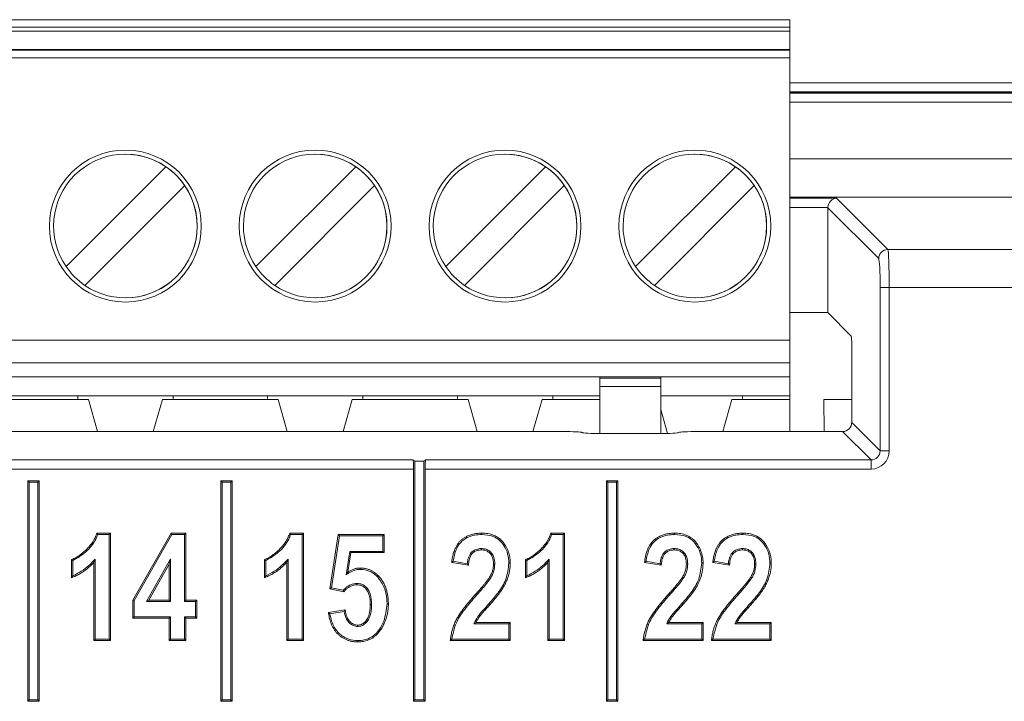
# Model space of a CAD drawing. Header units: millimetres. Extents: x 0 to 2100, y 0 to 1485.
# Tile 39 of 65: x 555 to 581, y 1299 to 1317. Entities that reach past the tile are written whole.
import ezdxf

# ---------------------------------------------------------------- set-up
doc = ezdxf.new("R2010")
doc.units = ezdxf.units.MM
doc.header["$LTSCALE"] = 5

msp = doc.modelspace()

# ---------------------------------------------------------------- linework, layer by layer
at = {"color": 7, "linetype": 'Continuous', "lineweight": 15}
for p, q in [((525.592, 1317.082), (575.592, 1317.082)), ((575.592, 1317.082), (575.592, 1316.882)), ((575.592, 1317.082), (575.592, 1317.082)), ((575.592, 1314.951), (575.592, 1317.082)), ((525.592, 1316.882), (575.592, 1316.882)), ((575.592, 1316.782), (525.592, 1316.782)), ((575.592, 1316.782), (575.592, 1316.882)), ((575.592, 1316.782), (575.592, 1315.962)), ((525.592, 1316.302), (575.592, 1316.302)), ((575.592, 1316.278), (525.592, 1316.278)), ((575.592, 1316.278), (575.592, 1316.302)), ((575.592, 1316.302), (575.592, 1315.962)), ((575.592, 1316.278), (575.592, 1316.078)), ((575.592, 1316.078), (525.592, 1316.078)), ((575.592, 1308.652), (575.592, 1316.078)), ((575.592, 1315.382), (575.592, 1315.101)), ((575.592, 1315.382), (575.592, 1315.382)), ((575.592, 1315.101), (575.592, 1315.382)), ((594.467, 1315.183), (575.592, 1315.183)), ((575.592, 1311.663), (575.592, 1315.101)), ((575.592, 1314.951), (575.592, 1315.101)), ((558.092, 1313.544), (558.092, 1313.544)), ((563.092, 1313.544), (563.092, 1313.544)), ((568.092, 1313.544), (568.092, 1313.544)), ((573.092, 1313.544), (573.092, 1313.544)), ((556.53, 1310.585), (559.159, 1313.214)), ((556.53, 1310.585), (559.159, 1313.214)), ((559.159, 1313.214), (559.159, 1313.214)), ((561.53, 1310.585), (564.159, 1313.214)), ((561.53, 1310.585), (564.159, 1313.214)), ((564.159, 1313.214), (564.159, 1313.214)), ((566.53, 1310.585), (569.159, 1313.214)), ((566.53, 1310.585), (569.159, 1313.214)), ((569.159, 1313.214), (569.159, 1313.214)), ((571.53, 1310.585), (574.159, 1313.214)), ((571.53, 1310.585), (574.159, 1313.214)), ((574.159, 1313.214), (574.159, 1313.214)), ((559.654, 1312.719), (557.025, 1310.091)), ((559.654, 1312.719), (559.654, 1312.719)), ((564.654, 1312.719), (562.025, 1310.091)), ((564.654, 1312.719), (564.654, 1312.719)), ((569.654, 1312.719), (567.025, 1310.091)), ((569.654, 1312.719), (569.654, 1312.719)), ((574.654, 1312.719), (572.025, 1310.091)), ((574.654, 1312.719), (574.654, 1312.719)), ((576.823, 1312.384), (578.174, 1311.033)), ((576.595, 1309.372), (576.595, 1312.132)), ((577.934, 1310.793), (576.595, 1312.132)), ((575.592, 1311.663), (575.592, 1311.837)), ((575.592, 1308.052), (575.592, 1311.837)), ((575.592, 1311.382), (575.592, 1311.663)), ((575.592, 1311.663), (575.592, 1311.382)), ((575.592, 1311.382), (575.592, 1311.382)), ((578.174, 1311.033), (611.986, 1311.033)), ((556.53, 1310.585), (556.53, 1310.585)), ((561.53, 1310.585), (561.53, 1310.585)), ((566.53, 1310.585), (566.53, 1310.585)), ((571.53, 1310.585), (571.53, 1310.585)), ((577.972, 1305.735), (577.972, 1310.034)), ((578.212, 1310.034), (577.972, 1310.034)), ((578.212, 1310.034), (578.212, 1305.735)), ((611.949, 1310.034), (578.212, 1310.034)), ((558.092, 1309.761), (558.092, 1309.761)), ((563.092, 1309.761), (563.092, 1309.761)), ((568.092, 1309.761), (568.092, 1309.761)), ((573.092, 1309.761), (573.092, 1309.761)), ((576.595, 1309.372), (575.592, 1309.372)), ((576.595, 1309.372), (577.212, 1308.755)), ((525.592, 1308.652), (575.592, 1308.652)), ((577.224, 1306.483), (577.224, 1308.515)), ((575.592, 1308.052), (525.592, 1308.052)), ((575.592, 1307.682), (575.592, 1308.052)), ((575.592, 1308.052), (575.592, 1308.052)), ((575.592, 1308.052), (575.592, 1308.052)), ((575.592, 1308.052), (575.592, 1307.182)), ((530.592, 1307.682), (570.592, 1307.682)), ((570.592, 1307.682), (572.192, 1307.682)), ((570.592, 1307.682), (570.592, 1307.65)), ((570.592, 1307.65), (572.192, 1307.65)), ((575.592, 1307.682), (572.192, 1307.682)), ((572.192, 1307.682), (572.192, 1307.65)), ((572.192, 1307.425), (572.192, 1307.65)), ((575.592, 1307.682), (575.592, 1307.182)), ((575.592, 1307.682), (575.592, 1307.682)), ((572.192, 1307.425), (570.592, 1307.425)), ((570.592, 1307.425), (570.592, 1306.191)), ((572.192, 1307.425), (572.192, 1306.191)), ((572.192, 1306.191), (572.192, 1307.369)), ((554.347, 1307.182), (556.837, 1307.182)), ((559.347, 1307.182), (556.837, 1307.182)), ((556.837, 1307.182), (556.837, 1307.082)), ((559.347, 1307.182), (561.837, 1307.182)), ((559.347, 1307.082), (559.347, 1307.182)), ((564.347, 1307.182), (561.837, 1307.182)), ((561.837, 1307.182), (561.837, 1307.082)), ((564.347, 1307.182), (566.837, 1307.182)), ((564.347, 1307.082), (564.347, 1307.182)), ((569.347, 1307.182), (566.837, 1307.182)), ((566.837, 1307.182), (566.837, 1307.082)), ((569.347, 1307.182), (570.592, 1307.182)), ((569.347, 1307.182), (569.347, 1307.082)), ((574.347, 1307.182), (572.192, 1307.182)), ((575.592, 1307.182), (574.347, 1307.182)), ((574.347, 1307.082), (574.347, 1307.182)), ((575.592, 1307.082), (575.592, 1307.182)), ((575.592, 1307.182), (575.592, 1307.182)), ((575.592, 1307.082), (575.592, 1307.182)), ((554.067, 1307.082), (557.117, 1307.082)), ((557.117, 1307.082), (557.356, 1306.243)), ((557.117, 1307.082), (557.117, 1307.082)), ((557.117, 1307.082), (557.356, 1306.243)), ((558.828, 1306.243), (559.067, 1307.082)), ((559.067, 1307.082), (562.117, 1307.082)), ((562.117, 1307.082), (562.356, 1306.243)), ((562.117, 1307.082), (562.117, 1307.082)), ((562.117, 1307.082), (562.356, 1306.243)), ((563.828, 1306.243), (564.067, 1307.082)), ((564.067, 1307.082), (567.117, 1307.082)), ((567.117, 1307.082), (567.356, 1306.243)), ((567.117, 1307.082), (567.117, 1307.082)), ((567.117, 1307.082), (567.356, 1306.243)), ((568.828, 1306.243), (569.067, 1307.082)), ((569.067, 1307.082), (570.592, 1307.082)), ((574.067, 1307.082), (573.828, 1306.243)), ((575.592, 1307.082), (574.067, 1307.082)), ((575.592, 1306.243), (575.592, 1307.082)), ((575.592, 1307.082), (575.592, 1307.082)), ((575.592, 1307.082), (575.592, 1306.243)), ((576.492, 1307.082), (576.495, 1306.243)), ((577.224, 1307.082), (576.492, 1307.082)), ((572.192, 1306.819), (572.37, 1306.193)), ((572.192, 1306.819), (572.37, 1306.193)), ((577.224, 1306.483), (577.972, 1305.735)), ((531.572, 1306.243), (569.618, 1306.243)), ((570.118, 1306.218), (570.12, 1306.216)), ((570.62, 1306.191), (572.171, 1306.191)), ((572.67, 1306.216), (572.673, 1306.218)), ((573.172, 1306.243), (576.984, 1306.243)), ((577.732, 1305.495), (576.984, 1306.243)), ((577.972, 1305.735), (578.212, 1305.735)), ((535.525, 1305.495), (565.665, 1305.495)), ((565.665, 1305.495), (565.72, 1305.462)), ((565.72, 1305.462), (565.72, 1299.178)), ((565.72, 1305.462), (565.95, 1305.462)), ((566.005, 1305.495), (565.95, 1305.462)), ((565.95, 1299.178), (565.95, 1305.462)), ((566.005, 1305.495), (577.732, 1305.495)), ((577.732, 1305.495), (577.732, 1305.255)), ((565.685, 1305.255), (535.505, 1305.255)), ((565.685, 1305.255), (565.685, 1299.143)), ((565.985, 1299.143), (565.985, 1305.255)), ((577.732, 1305.255), (565.985, 1305.255)), ((555.56, 1304.908), (555.525, 1304.943)), ((555.525, 1304.943), (555.525, 1299.143)), ((555.825, 1304.943), (555.525, 1304.943)), ((555.56, 1304.908), (555.56, 1299.178)), ((555.79, 1304.908), (555.56, 1304.908)), ((555.79, 1304.908), (555.825, 1304.943)), ((555.79, 1299.178), (555.79, 1304.908)), ((555.825, 1299.143), (555.825, 1304.943)), ((560.64, 1304.908), (560.605, 1304.943)), ((560.605, 1304.943), (560.605, 1299.143)), ((560.905, 1304.943), (560.605, 1304.943)), ((560.64, 1304.908), (560.64, 1299.178)), ((560.87, 1304.908), (560.64, 1304.908)), ((560.87, 1304.908), (560.905, 1304.943)), ((560.87, 1299.178), (560.87, 1304.908)), ((560.905, 1299.143), (560.905, 1304.943)), ((570.8, 1304.908), (570.765, 1304.943)), ((570.765, 1304.943), (570.765, 1299.143)), ((571.065, 1304.943), (570.765, 1304.943)), ((570.8, 1304.908), (570.8, 1299.178)), ((571.03, 1304.908), (570.8, 1304.908)), ((571.03, 1304.908), (571.065, 1304.943)), ((571.03, 1299.178), (571.03, 1304.908)), ((571.065, 1299.143), (571.065, 1304.943)), ((557.34, 1303.568), (557.702, 1303.568)), ((557.365, 1303.533), (557.667, 1303.533)), ((557.667, 1303.533), (557.702, 1303.568)), ((557.667, 1303.533), (557.667, 1300.778)), ((557.702, 1303.568), (557.702, 1300.743)), ((558.289, 1301.805), (559.3, 1303.568)), ((558.324, 1301.796), (559.32, 1303.533)), ((559.32, 1303.533), (559.3, 1303.568)), ((559.3, 1303.568), (559.683, 1303.568)), ((559.32, 1303.533), (559.648, 1303.533)), ((559.648, 1303.533), (559.683, 1303.568)), ((559.648, 1303.533), (559.648, 1301.772)), ((559.683, 1303.568), (559.683, 1301.807)), ((562.42, 1303.568), (562.782, 1303.568)), ((562.445, 1303.533), (562.747, 1303.533)), ((562.747, 1303.533), (562.782, 1303.568)), ((562.747, 1303.533), (562.747, 1300.778)), ((562.782, 1303.568), (562.782, 1300.743)), ((563.479, 1302.101), (563.699, 1303.532)), ((563.518, 1302.128), (563.729, 1303.497)), ((563.729, 1303.497), (563.699, 1303.532)), ((563.699, 1303.532), (564.91, 1303.532)), ((563.729, 1303.497), (564.875, 1303.497)), ((564.875, 1303.497), (564.91, 1303.532)), ((564.875, 1303.497), (564.875, 1303.09)), ((564.91, 1303.532), (564.91, 1303.055)), ((569.298, 1303.568), (569.659, 1303.568)), ((569.323, 1303.533), (569.624, 1303.533)), ((569.624, 1303.533), (569.659, 1303.568)), ((569.624, 1303.533), (569.624, 1300.778)), ((569.659, 1303.568), (569.659, 1300.743)), ((564.003, 1303.09), (563.908, 1302.475)), ((564.033, 1303.055), (563.954, 1302.544)), ((564.875, 1303.09), (564.003, 1303.09)), ((564.003, 1303.09), (564.033, 1303.055)), ((564.91, 1303.055), (564.033, 1303.055)), ((564.875, 1303.09), (564.91, 1303.055)), ((567.467, 1303.163), (567.467, 1303.128)), ((572.547, 1303.163), (572.547, 1303.128)), ((574.345, 1303.163), (574.345, 1303.128)), ((556.674, 1302.394), (556.674, 1302.871)), ((556.709, 1302.447), (556.709, 1302.848)), ((557.296, 1302.885), (557.261, 1302.798)), ((557.261, 1300.743), (557.261, 1302.798)), ((557.296, 1300.778), (557.296, 1302.885)), ((559.277, 1302.889), (558.648, 1301.772)), ((559.242, 1302.756), (558.708, 1301.807)), ((559.277, 1302.889), (559.242, 1302.756)), ((559.242, 1301.807), (559.242, 1302.756)), ((559.277, 1301.772), (559.277, 1302.889)), ((561.754, 1302.394), (561.754, 1302.871)), ((561.789, 1302.447), (561.789, 1302.848)), ((562.376, 1302.885), (562.341, 1302.798)), ((562.341, 1300.743), (562.341, 1302.798)), ((562.376, 1300.778), (562.376, 1302.885)), ((567.128, 1302.724), (566.687, 1302.798)), ((567.096, 1302.765), (566.726, 1302.827)), ((567.823, 1302.755), (567.788, 1302.755)), ((568.632, 1302.394), (568.632, 1302.871)), ((568.667, 1302.447), (568.667, 1302.848)), ((569.254, 1302.885), (569.219, 1302.798)), ((569.219, 1300.743), (569.219, 1302.798)), ((569.254, 1300.778), (569.254, 1302.885)), ((572.208, 1302.724), (571.767, 1302.798)), ((572.176, 1302.765), (571.806, 1302.827)), ((572.903, 1302.755), (572.868, 1302.755)), ((574.006, 1302.724), (573.565, 1302.798)), ((573.974, 1302.765), (573.604, 1302.827)), ((574.701, 1302.755), (574.666, 1302.755)), ((563.908, 1302.475), (563.954, 1302.544)), ((564.192, 1302.246), (564.192, 1302.211)), ((567.716, 1302.393), (567.686, 1302.41)), ((572.796, 1302.393), (572.766, 1302.41)), ((574.594, 1302.393), (574.563, 1302.41)), ((563.518, 1302.128), (563.479, 1302.101)), ((563.844, 1302.027), (563.479, 1302.101)), ((563.832, 1302.066), (563.518, 1302.128)), ((567.343, 1301.936), (567.317, 1301.96)), ((572.423, 1301.936), (572.397, 1301.96)), ((574.221, 1301.936), (574.195, 1301.96)), ((558.324, 1301.796), (558.289, 1301.805)), ((558.289, 1301.33), (558.289, 1301.805)), ((558.324, 1301.365), (558.324, 1301.796)), ((558.648, 1301.772), (558.708, 1301.807)), ((558.648, 1301.772), (559.277, 1301.772)), ((558.708, 1301.807), (559.242, 1301.807)), ((559.277, 1301.772), (559.242, 1301.807)), ((559.648, 1301.772), (559.683, 1301.807)), ((559.648, 1301.772), (559.941, 1301.772)), ((559.683, 1301.807), (559.976, 1301.807)), ((559.941, 1301.772), (559.976, 1301.807)), ((559.941, 1301.772), (559.941, 1301.365)), ((559.976, 1301.807), (559.976, 1301.33)), ((564.578, 1301.695), (564.543, 1301.695)), ((567.671, 1301.715), (567.698, 1301.691)), ((572.751, 1301.715), (572.778, 1301.691)), ((574.549, 1301.715), (574.575, 1301.691)), ((563.442, 1301.477), (563.882, 1301.55)), ((563.481, 1301.448), (563.852, 1301.51)), ((558.324, 1301.365), (558.289, 1301.33)), ((559.242, 1301.33), (558.289, 1301.33)), ((559.277, 1301.365), (558.324, 1301.365)), ((559.277, 1301.365), (559.242, 1301.33)), ((559.242, 1300.743), (559.242, 1301.33)), ((559.277, 1300.778), (559.277, 1301.365)), ((559.648, 1301.365), (559.683, 1301.33)), ((559.941, 1301.365), (559.648, 1301.365)), ((559.648, 1301.365), (559.648, 1300.778)), ((559.976, 1301.33), (559.683, 1301.33)), ((559.683, 1301.33), (559.683, 1300.743)), ((559.941, 1301.365), (559.976, 1301.33)), ((564.208, 1301.112), (564.208, 1301.147)), ((567.27, 1301.185), (567.328, 1301.22)), ((567.27, 1301.185), (568.193, 1301.185)), ((567.328, 1301.22), (568.228, 1301.22)), ((568.193, 1301.185), (568.228, 1301.22)), ((568.193, 1301.185), (568.193, 1300.778)), ((568.228, 1301.22), (568.228, 1300.743)), ((572.35, 1301.185), (572.408, 1301.22)), ((572.35, 1301.185), (573.273, 1301.185)), ((572.408, 1301.22), (573.308, 1301.22)), ((573.273, 1301.185), (573.308, 1301.22)), ((573.273, 1301.185), (573.273, 1300.778)), ((573.308, 1301.22), (573.308, 1300.743)), ((574.148, 1301.185), (574.206, 1301.22)), ((574.148, 1301.185), (575.071, 1301.185)), ((574.206, 1301.22), (575.106, 1301.22)), ((575.071, 1301.185), (575.106, 1301.22)), ((575.071, 1301.185), (575.071, 1300.778)), ((575.106, 1301.22), (575.106, 1300.743)), ((557.296, 1300.778), (557.261, 1300.743)), ((557.702, 1300.743), (557.261, 1300.743)), ((557.667, 1300.778), (557.296, 1300.778)), ((557.667, 1300.778), (557.702, 1300.743)), ((559.277, 1300.778), (559.242, 1300.743)), ((559.683, 1300.743), (559.242, 1300.743)), ((559.648, 1300.778), (559.277, 1300.778)), ((559.648, 1300.778), (559.683, 1300.743)), ((562.376, 1300.778), (562.341, 1300.743)), ((562.782, 1300.743), (562.341, 1300.743)), ((562.747, 1300.778), (562.376, 1300.778)), ((562.747, 1300.778), (562.782, 1300.743)), ((568.228, 1300.743), (566.651, 1300.743)), ((568.193, 1300.778), (566.69, 1300.778)), ((568.193, 1300.778), (568.228, 1300.743)), ((569.254, 1300.778), (569.219, 1300.743)), ((569.659, 1300.743), (569.219, 1300.743)), ((569.624, 1300.778), (569.254, 1300.778)), ((569.624, 1300.778), (569.659, 1300.743)), ((573.308, 1300.743), (571.731, 1300.743)), ((573.273, 1300.778), (571.77, 1300.778)), ((573.273, 1300.778), (573.308, 1300.743)), ((575.106, 1300.743), (573.529, 1300.743)), ((575.071, 1300.778), (573.568, 1300.778)), ((575.071, 1300.778), (575.106, 1300.743)), ((555.56, 1299.178), (555.525, 1299.143)), ((555.525, 1299.143), (555.825, 1299.143)), ((555.56, 1299.178), (555.79, 1299.178)), ((555.79, 1299.178), (555.825, 1299.143)), ((560.64, 1299.178), (560.605, 1299.143)), ((560.605, 1299.143), (560.905, 1299.143)), ((560.64, 1299.178), (560.87, 1299.178)), ((560.87, 1299.178), (560.905, 1299.143)), ((565.72, 1299.178), (565.685, 1299.143)), ((565.685, 1299.143), (565.985, 1299.143)), ((565.72, 1299.178), (565.95, 1299.178)), ((565.95, 1299.178), (565.985, 1299.143)), ((570.8, 1299.178), (570.765, 1299.143)), ((570.765, 1299.143), (571.065, 1299.143)), ((570.8, 1299.178), (571.03, 1299.178)), ((571.03, 1299.178), (571.065, 1299.143))]:
    msp.add_line(p, q, dxfattribs=at)
at = {"color": 8, "linetype": 'Continuous', "lineweight": 15}
for p, q in [((575.592, 1315.421), (594.467, 1315.421)), ((594.467, 1315.161), (575.592, 1315.161)), ((575.592, 1315.153), (594.467, 1315.153)), ((594.467, 1314.911), (575.592, 1314.911)), ((575.592, 1313.417), (587.604, 1313.417)), ((587.654, 1312.409), (575.592, 1312.409)), ((575.592, 1312.384), (576.823, 1312.384)), ((576.595, 1312.144), (575.592, 1312.144))]:
    msp.add_line(p, q, dxfattribs=at)
at = {"color": 7, "linetype": 'Continuous', "lineweight": 15, "flags": 128}
for points in [[(575.592, 1308.652), (575.592, 1308.535), (575.592, 1308.423), (575.592, 1308.319), (575.592, 1308.228), (575.592, 1308.154), (575.592, 1308.098), (575.592, 1308.064), (575.592, 1308.052)], [(570.592, 1307.425), (570.592, 1307.465), (570.592, 1307.503), (570.592, 1307.539), (570.592, 1307.57), (570.592, 1307.598), (570.592, 1307.621), (570.592, 1307.638), (570.592, 1307.65)], [(572.192, 1307.369), (572.192, 1307.43), (572.192, 1307.488), (572.192, 1307.542), (572.192, 1307.59), (572.192, 1307.629), (572.192, 1307.658), (572.192, 1307.676), (572.192, 1307.682)], [(567.477, 1303.533), (567.477, 1303.544), (567.477, 1303.554), (567.477, 1303.568)], [(572.557, 1303.533), (572.557, 1303.544), (572.557, 1303.554), (572.557, 1303.568)], [(574.355, 1303.533), (574.355, 1303.544), (574.355, 1303.554), (574.355, 1303.568)], [(556.709, 1302.848), (556.692, 1302.86), (556.674, 1302.871)], [(561.789, 1302.848), (561.772, 1302.86), (561.754, 1302.871)], [(568.193, 1302.783), (568.204, 1302.783), (568.214, 1302.783), (568.228, 1302.783)], [(568.667, 1302.848), (568.649, 1302.86), (568.632, 1302.871)], [(573.273, 1302.783), (573.284, 1302.783), (573.294, 1302.783), (573.308, 1302.783)], [(575.071, 1302.783), (575.082, 1302.783), (575.092, 1302.783), (575.106, 1302.783)], [(564.276, 1302.616), (564.276, 1302.631), (564.275, 1302.651)], [(564.74, 1302.411), (564.748, 1302.418), (564.755, 1302.425), (564.766, 1302.434)], [(564.985, 1301.706), (564.995, 1301.706), (565.006, 1301.706), (565.02, 1301.706)], [(564.217, 1300.741), (564.217, 1300.731), (564.217, 1300.72), (564.217, 1300.706)]]:
    msp.add_lwpolyline(points, dxfattribs=at)
at = {"color": 7, "linetype": 'Continuous', "lineweight": 15}
for centre in [(558.092, 1311.652), (563.092, 1311.652), (568.092, 1311.652), (573.092, 1311.652)]:
    msp.add_circle(centre, 2, dxfattribs=at)
for centre, radius, start, end in [((558.092, 1311.652), 2, 90, 180), ((563.092, 1311.652), 2, 90, 180), ((568.092, 1311.652), 2, 90, 180), ((573.092, 1311.652), 2, 90, 180), ((558.092, 1311.652), 1.891, 55.6634, 214.3366), ((558.092, 1311.652), 1.891, 270, 90), ((563.092, 1311.652), 1.891, 55.6634, 214.3366), ((563.092, 1311.652), 1.891, 270, 90), ((568.092, 1311.652), 1.891, 55.6634, 214.3366), ((568.092, 1311.652), 1.891, 270, 90), ((573.092, 1311.652), 1.891, 55.6634, 214.3366), ((573.092, 1311.652), 1.891, 360, 90), ((558.092, 1311.652), 1.891, 34.3366, 55.6634), ((563.092, 1311.652), 1.891, 34.3366, 55.6634), ((568.092, 1311.652), 1.891, 34.3366, 55.6634), ((573.092, 1311.652), 1.891, 34.3366, 55.6634), ((558.092, 1311.652), 1.891, 235.6634, 34.3366), ((563.092, 1311.652), 1.891, 235.6634, 34.3366), ((568.092, 1311.652), 1.891, 235.6634, 34.3366), ((573.092, 1311.652), 1.891, 235.6634, 34.3366), ((558.092, 1311.652), 2, 180, 270), ((563.092, 1311.652), 2, 180, 270), ((568.092, 1311.652), 2, 180, 270), ((573.092, 1311.652), 2, 180, 270), ((573.092, 1311.652), 1.891, 270, 360), ((578.175, 1310.792), 0.24, 90.1836, 179.8164), ((558.092, 1311.652), 1.891, 214.3366, 235.6634), ((563.092, 1311.652), 1.891, 214.3366, 235.6634), ((568.092, 1311.652), 1.891, 214.3366, 235.6634), ((573.092, 1311.652), 1.891, 214.3366, 235.6634)]:
    msp.add_arc(centre, radius, start, end, dxfattribs=at)
for centre, major_axis, ratio, start_param, end_param in [((576.823, 1312.144), (0.093, 0.224), 0.928627, 0.419564, 1.938), ((576.835, 1312.132), (0.17, -0.17), 0.997265, 3.876, 3.925621), ((578.172, 1310.034), (0, 1), 0.03983, 4.712389, 6.230825), ((577.932, 1310.034), (0, 0.76), 0.052408, 4.712389, 6.230825), ((577.211, 1308.515), (0, 0.24), 0.052408, 4.712389, 6.230825), ((576.984, 1306.483), (-0.17, 0.17), 0.997265, 2.357564, 3.925621), ((569.618, 1306.217), (0.5, 0), 0.052408, 0.05236, 1.570796), ((570.62, 1306.217), (0.5, 0), 0.052408, 3.193953, 4.712389), ((572.171, 1306.217), (0.5, 0), 0.052408, 4.712389, 6.230825), ((573.172, 1306.217), (0.5, 0), 0.052408, 1.570796, 3.089233), ((577.731, 1305.736), (-0.34, 0.34), 0.997265, 2.357564, 3.925621), ((577.731, 1305.736), (-0.171, 0.171), 0.991846, 2.357564, 3.925621), ((565.664, 1305.255), (0, 0.24), 0.087489, 4.712389, 6.230825), ((566.006, 1305.255), (0, 0.24), 0.087489, 0.05236, 1.570796)]:
    msp.add_ellipse(centre, major_axis=major_axis, ratio=ratio, start_param=start_param, end_param=end_param, dxfattribs=at)
for points, knots in [([(556.674, 1302.871), (556.715, 1302.89), (556.777, 1302.917), (556.853, 1302.965), (556.928, 1303.017), (557.014, 1303.087), (557.093, 1303.162), (557.148, 1303.224), (557.201, 1303.29), (557.255, 1303.372), (557.306, 1303.471), (557.328, 1303.536), (557.34, 1303.568)], [0, 0, 0, 0, 0.135443, 0.203722, 0.271157, 0.41281, 0.537716, 0.600536, 0.662773, 0.793291, 0.896064, 1, 1, 1, 1]), ([(556.709, 1302.848), (556.823, 1302.914), (557.066, 1303.054), (557.279, 1303.314), (557.349, 1303.492), (557.365, 1303.533)], [0, 0, 0, 0, 0.407005, 0.86362, 1, 1, 1, 1]), ([(557.365, 1303.533), (557.361, 1303.539), (557.352, 1303.551), (557.344, 1303.562), (557.34, 1303.568)], [0, 0, 0, 0, 0.5, 1, 1, 1, 1]), ([(561.754, 1302.871), (561.795, 1302.89), (561.857, 1302.917), (561.933, 1302.965), (562.008, 1303.017), (562.094, 1303.087), (562.173, 1303.162), (562.228, 1303.224), (562.281, 1303.29), (562.335, 1303.372), (562.386, 1303.471), (562.408, 1303.536), (562.42, 1303.568)], [0, 0, 0, 0, 0.135443, 0.203722, 0.271157, 0.41281, 0.537716, 0.600536, 0.662773, 0.793291, 0.896064, 1, 1, 1, 1]), ([(561.789, 1302.848), (561.903, 1302.914), (562.146, 1303.054), (562.359, 1303.314), (562.429, 1303.492), (562.445, 1303.533)], [0, 0, 0, 0, 0.407005, 0.86362, 1, 1, 1, 1]), ([(562.445, 1303.533), (562.441, 1303.539), (562.432, 1303.551), (562.424, 1303.562), (562.42, 1303.568)], [0, 0, 0, 0, 0.5, 1, 1, 1, 1]), ([(566.687, 1302.798), (566.692, 1302.837), (566.699, 1302.895), (566.715, 1302.972), (566.735, 1303.049), (566.762, 1303.13), (566.795, 1303.2), (566.82, 1303.243), (566.847, 1303.286), (566.886, 1303.336), (566.931, 1303.381), (566.969, 1303.413), (567.01, 1303.443), (567.073, 1303.482), (567.163, 1303.522), (567.267, 1303.55), (567.372, 1303.566), (567.442, 1303.567), (567.477, 1303.568)], [0, 0, 0, 0, 0.095151, 0.142904, 0.190412, 0.288346, 0.348543, 0.378823, 0.408778, 0.471556, 0.531809, 0.562227, 0.592067, 0.655849, 0.742228, 0.830566, 0.914811, 1, 1, 1, 1]), ([(566.726, 1302.827), (566.746, 1302.937), (566.778, 1303.118), (566.917, 1303.335), (567.09, 1303.461), (567.284, 1303.525), (567.415, 1303.531), (567.477, 1303.533)], [0, 0, 0, 0, 0.290509, 0.474147, 0.658488, 0.838535, 1, 1, 1, 1]), ([(567.477, 1303.568), (567.504, 1303.568), (567.558, 1303.566), (567.639, 1303.557), (567.721, 1303.54), (567.795, 1303.514), (567.862, 1303.482), (567.92, 1303.446), (567.982, 1303.396), (568.044, 1303.328), (568.098, 1303.25), (568.134, 1303.184), (568.157, 1303.136), (568.178, 1303.085), (568.199, 1303.021), (568.213, 1302.955), (568.221, 1302.903), (568.227, 1302.85), (568.228, 1302.81), (568.228, 1302.783)], [0, 0, 0, 0, 0.066393, 0.132846, 0.199292, 0.2707, 0.325538, 0.380405, 0.438093, 0.52053, 0.604756, 0.670529, 0.703596, 0.736338, 0.804493, 0.868961, 0.901361, 0.933422, 1, 1, 1, 1]), ([(567.477, 1303.533), (567.582, 1303.525), (567.752, 1303.512), (567.955, 1303.386), (568.081, 1303.222), (568.176, 1303.019), (568.188, 1302.863), (568.193, 1302.783)], [0, 0, 0, 0, 0.267375, 0.432949, 0.598208, 0.795377, 1, 1, 1, 1]), ([(568.632, 1302.871), (568.673, 1302.89), (568.734, 1302.917), (568.811, 1302.965), (568.886, 1303.017), (568.972, 1303.087), (569.051, 1303.162), (569.106, 1303.224), (569.159, 1303.29), (569.213, 1303.372), (569.264, 1303.471), (569.286, 1303.536), (569.298, 1303.568)], [0, 0, 0, 0, 0.135443, 0.203722, 0.271157, 0.41281, 0.537716, 0.600536, 0.662773, 0.793291, 0.896064, 1, 1, 1, 1]), ([(568.667, 1302.848), (568.781, 1302.914), (569.023, 1303.054), (569.237, 1303.314), (569.307, 1303.492), (569.323, 1303.533)], [0, 0, 0, 0, 0.407005, 0.86362, 1, 1, 1, 1]), ([(569.323, 1303.533), (569.319, 1303.539), (569.31, 1303.551), (569.302, 1303.562), (569.298, 1303.568)], [0, 0, 0, 0, 0.4999999, 1, 1, 1, 1]), ([(571.767, 1302.798), (571.772, 1302.837), (571.779, 1302.895), (571.795, 1302.972), (571.815, 1303.049), (571.842, 1303.13), (571.875, 1303.2), (571.9, 1303.243), (571.927, 1303.286), (571.966, 1303.336), (572.011, 1303.381), (572.049, 1303.413), (572.09, 1303.443), (572.153, 1303.482), (572.243, 1303.522), (572.347, 1303.55), (572.452, 1303.566), (572.522, 1303.567), (572.557, 1303.568)], [0, 0, 0, 0, 0.095151, 0.142904, 0.190412, 0.288346, 0.348543, 0.378823, 0.408778, 0.471556, 0.531809, 0.562227, 0.592067, 0.655849, 0.742228, 0.830566, 0.914811, 1, 1, 1, 1]), ([(571.806, 1302.827), (571.826, 1302.937), (571.858, 1303.118), (571.997, 1303.335), (572.17, 1303.461), (572.364, 1303.525), (572.495, 1303.531), (572.557, 1303.533)], [0, 0, 0, 0, 0.290509, 0.474147, 0.658488, 0.838535, 1, 1, 1, 1]), ([(572.557, 1303.568), (572.584, 1303.568), (572.638, 1303.566), (572.719, 1303.557), (572.801, 1303.54), (572.875, 1303.514), (572.942, 1303.482), (573, 1303.446), (573.062, 1303.396), (573.124, 1303.328), (573.178, 1303.25), (573.214, 1303.184), (573.237, 1303.136), (573.258, 1303.085), (573.279, 1303.021), (573.293, 1302.955), (573.301, 1302.903), (573.307, 1302.85), (573.308, 1302.81), (573.308, 1302.783)], [0, 0, 0, 0, 0.066393, 0.132846, 0.199292, 0.2707, 0.325538, 0.380405, 0.438093, 0.52053, 0.604756, 0.670529, 0.703596, 0.736338, 0.804493, 0.868961, 0.901361, 0.933422, 1, 1, 1, 1]), ([(572.557, 1303.533), (572.662, 1303.525), (572.832, 1303.512), (573.035, 1303.386), (573.161, 1303.222), (573.256, 1303.019), (573.268, 1302.863), (573.273, 1302.783)], [0, 0, 0, 0, 0.267375, 0.432949, 0.598208, 0.795377, 1, 1, 1, 1]), ([(573.565, 1302.798), (573.57, 1302.837), (573.577, 1302.895), (573.593, 1302.972), (573.612, 1303.049), (573.64, 1303.13), (573.673, 1303.2), (573.698, 1303.243), (573.725, 1303.286), (573.764, 1303.336), (573.808, 1303.381), (573.847, 1303.413), (573.888, 1303.443), (573.951, 1303.482), (574.041, 1303.522), (574.144, 1303.55), (574.25, 1303.566), (574.32, 1303.567), (574.355, 1303.568)], [0, 0, 0, 0, 0.0951511, 0.1429044, 0.1904121, 0.2883464, 0.3485435, 0.3788233, 0.4087784, 0.4715558, 0.5318087, 0.5622269, 0.5920669, 0.6558495, 0.7422282, 0.8305657, 0.914811, 1, 1, 1, 1]), ([(573.604, 1302.827), (573.624, 1302.937), (573.656, 1303.118), (573.795, 1303.335), (573.967, 1303.461), (574.162, 1303.525), (574.293, 1303.531), (574.355, 1303.533)], [0, 0, 0, 0, 0.290509, 0.474147, 0.658488, 0.838535, 1, 1, 1, 1]), ([(574.355, 1303.568), (574.382, 1303.568), (574.436, 1303.566), (574.517, 1303.557), (574.598, 1303.54), (574.673, 1303.514), (574.74, 1303.482), (574.798, 1303.446), (574.859, 1303.396), (574.922, 1303.328), (574.975, 1303.25), (575.012, 1303.184), (575.035, 1303.136), (575.056, 1303.085), (575.076, 1303.021), (575.091, 1302.955), (575.099, 1302.903), (575.105, 1302.85), (575.106, 1302.81), (575.106, 1302.783)], [0, 0, 0, 0, 0.066393, 0.132846, 0.199292, 0.2707, 0.325538, 0.380405, 0.438093, 0.52053, 0.604756, 0.670529, 0.703596, 0.736338, 0.804493, 0.868961, 0.901361, 0.933422, 1, 1, 1, 1]), ([(574.355, 1303.533), (574.46, 1303.525), (574.63, 1303.512), (574.833, 1303.386), (574.959, 1303.222), (575.054, 1303.019), (575.065, 1302.863), (575.071, 1302.783)], [0, 0, 0, 0, 0.2673746, 0.432949, 0.5982085, 0.795377, 1, 1, 1, 1]), ([(567.467, 1303.163), (567.421, 1303.16), (567.34, 1303.154), (567.237, 1303.096), (567.158, 1303.006), (567.113, 1302.89), (567.101, 1302.803), (567.096, 1302.765)], [0, 0, 0, 0, 0.223874, 0.397312, 0.570645, 0.80856, 1, 1, 1, 1]), ([(567.467, 1303.128), (567.452, 1303.127), (567.43, 1303.126), (567.4, 1303.123), (567.37, 1303.117), (567.333, 1303.106), (567.291, 1303.085), (567.253, 1303.058), (567.221, 1303.024), (567.19, 1302.98), (567.164, 1302.923), (567.145, 1302.857), (567.134, 1302.791), (567.13, 1302.746), (567.128, 1302.724)], [0, 0, 0, 0, 0.0757064, 0.1136537, 0.1515851, 0.2301037, 0.3071749, 0.3865449, 0.463609, 0.5427692, 0.6581668, 0.7766617, 0.8880236, 1, 1, 1, 1]), ([(567.823, 1302.755), (567.82, 1302.815), (567.814, 1302.913), (567.752, 1303.036), (567.669, 1303.113), (567.569, 1303.157), (567.5, 1303.161), (567.467, 1303.163)], [0, 0, 0, 0, 0.291864, 0.477164, 0.663412, 0.837809, 1, 1, 1, 1]), ([(567.788, 1302.755), (567.787, 1302.773), (567.786, 1302.801), (567.783, 1302.839), (567.777, 1302.876), (567.766, 1302.92), (567.746, 1302.969), (567.719, 1303.012), (567.685, 1303.05), (567.645, 1303.081), (567.602, 1303.104), (567.558, 1303.119), (567.512, 1303.126), (567.482, 1303.127), (567.467, 1303.128)], [0, 0, 0, 0, 0.100591, 0.150979, 0.201304, 0.304564, 0.39414, 0.485893, 0.575628, 0.668385, 0.752735, 0.839351, 0.919144, 1, 1, 1, 1]), ([(572.547, 1303.163), (572.501, 1303.16), (572.42, 1303.154), (572.317, 1303.096), (572.238, 1303.006), (572.193, 1302.89), (572.181, 1302.803), (572.176, 1302.765)], [0, 0, 0, 0, 0.223874, 0.397312, 0.570645, 0.80856, 1, 1, 1, 1]), ([(572.547, 1303.128), (572.532, 1303.127), (572.51, 1303.126), (572.48, 1303.123), (572.45, 1303.117), (572.413, 1303.106), (572.371, 1303.085), (572.333, 1303.058), (572.301, 1303.024), (572.27, 1302.98), (572.244, 1302.923), (572.225, 1302.857), (572.214, 1302.791), (572.21, 1302.746), (572.208, 1302.724)], [0, 0, 0, 0, 0.075706, 0.113654, 0.151585, 0.230104, 0.307175, 0.386545, 0.463609, 0.542769, 0.658167, 0.776662, 0.888024, 1, 1, 1, 1]), ([(572.903, 1302.755), (572.9, 1302.815), (572.894, 1302.913), (572.832, 1303.036), (572.749, 1303.113), (572.649, 1303.157), (572.58, 1303.161), (572.547, 1303.163)], [0, 0, 0, 0, 0.291864, 0.477164, 0.663412, 0.837809, 1, 1, 1, 1]), ([(572.868, 1302.755), (572.867, 1302.773), (572.866, 1302.801), (572.863, 1302.839), (572.857, 1302.876), (572.846, 1302.92), (572.826, 1302.969), (572.799, 1303.012), (572.765, 1303.05), (572.725, 1303.081), (572.682, 1303.104), (572.638, 1303.119), (572.592, 1303.126), (572.562, 1303.127), (572.547, 1303.128)], [0, 0, 0, 0, 0.100591, 0.150979, 0.201304, 0.304564, 0.39414, 0.485893, 0.575628, 0.668385, 0.752735, 0.839351, 0.919144, 1, 1, 1, 1]), ([(574.345, 1303.163), (574.299, 1303.16), (574.218, 1303.154), (574.115, 1303.096), (574.036, 1303.006), (573.99, 1302.89), (573.979, 1302.803), (573.974, 1302.765)], [0, 0, 0, 0, 0.223874, 0.397312, 0.570645, 0.80856, 1, 1, 1, 1]), ([(574.345, 1303.128), (574.33, 1303.127), (574.307, 1303.126), (574.278, 1303.123), (574.247, 1303.117), (574.211, 1303.106), (574.169, 1303.085), (574.131, 1303.058), (574.099, 1303.024), (574.068, 1302.98), (574.042, 1302.923), (574.023, 1302.857), (574.012, 1302.791), (574.008, 1302.746), (574.006, 1302.724)], [0, 0, 0, 0, 0.075706, 0.113654, 0.151585, 0.230104, 0.307175, 0.386545, 0.463609, 0.542769, 0.658167, 0.776662, 0.888024, 1, 1, 1, 1]), ([(574.701, 1302.755), (574.697, 1302.815), (574.692, 1302.913), (574.63, 1303.036), (574.546, 1303.113), (574.447, 1303.157), (574.378, 1303.161), (574.345, 1303.163)], [0, 0, 0, 0, 0.291864, 0.477164, 0.663412, 0.837809, 1, 1, 1, 1]), ([(574.666, 1302.755), (574.665, 1302.773), (574.664, 1302.801), (574.661, 1302.839), (574.655, 1302.876), (574.644, 1302.92), (574.624, 1302.969), (574.597, 1303.012), (574.563, 1303.05), (574.523, 1303.081), (574.48, 1303.104), (574.435, 1303.119), (574.39, 1303.126), (574.36, 1303.127), (574.345, 1303.128)], [0, 0, 0, 0, 0.100591, 0.150979, 0.201304, 0.304564, 0.39414, 0.485893, 0.575628, 0.668385, 0.752735, 0.839351, 0.919144, 1, 1, 1, 1]), ([(557.261, 1302.798), (557.233, 1302.769), (557.177, 1302.711), (557.087, 1302.632), (556.992, 1302.561), (556.892, 1302.497), (556.786, 1302.44), (556.711, 1302.41), (556.674, 1302.394)], [0, 0, 0, 0, 0.167687, 0.336035, 0.499646, 0.664063, 0.831475, 1, 1, 1, 1]), ([(557.296, 1302.885), (557.241, 1302.827), (557.13, 1302.708), (556.934, 1302.556), (556.785, 1302.483), (556.709, 1302.447)], [0, 0, 0, 0, 0.3262914, 0.6584886, 1, 1, 1, 1]), ([(562.341, 1302.798), (562.313, 1302.769), (562.257, 1302.711), (562.167, 1302.632), (562.072, 1302.561), (561.972, 1302.497), (561.866, 1302.44), (561.791, 1302.41), (561.754, 1302.394)], [0, 0, 0, 0, 0.167687, 0.336035, 0.499646, 0.664063, 0.831475, 1, 1, 1, 1]), ([(562.376, 1302.885), (562.321, 1302.827), (562.21, 1302.708), (562.014, 1302.556), (561.865, 1302.483), (561.789, 1302.447)], [0, 0, 0, 0, 0.326291, 0.658489, 1, 1, 1, 1]), ([(566.726, 1302.827), (566.72, 1302.822), (566.707, 1302.812), (566.694, 1302.803), (566.687, 1302.798)], [0, 0, 0, 0, 0.5, 1, 1, 1, 1]), ([(567.096, 1302.765), (567.1, 1302.761), (567.107, 1302.751), (567.117, 1302.738), (567.124, 1302.729), (567.128, 1302.724)], [0, 0, 0, 0, 0.334613, 0.667307, 1, 1, 1, 1]), ([(568.193, 1302.783), (568.177, 1302.637), (568.146, 1302.353), (567.925, 1302.001), (567.753, 1301.806), (567.671, 1301.715)], [0, 0, 0, 0, 0.357125, 0.696707, 1, 1, 1, 1]), ([(567.686, 1302.41), (567.694, 1302.425), (567.71, 1302.454), (567.732, 1302.498), (567.751, 1302.544), (567.769, 1302.602), (567.785, 1302.672), (567.787, 1302.727), (567.788, 1302.755)], [0, 0, 0, 0, 0.136259, 0.272683, 0.409044, 0.546153, 0.770871, 1, 1, 1, 1]), ([(568.228, 1302.783), (568.227, 1302.746), (568.226, 1302.672), (568.215, 1302.599), (568.202, 1302.526), (568.184, 1302.451), (568.144, 1302.335), (568.099, 1302.234), (568.054, 1302.152), (568.005, 1302.07), (567.928, 1301.962), (567.82, 1301.829), (567.738, 1301.737), (567.698, 1301.691)], [0, 0, 0, 0, 0.088825, 0.177729, 0.178249, 0.266625, 0.362374, 0.475094, 0.531821, 0.587803, 0.70481, 0.852248, 1, 1, 1, 1]), ([(567.716, 1302.393), (567.732, 1302.421), (567.764, 1302.479), (567.81, 1302.599), (567.818, 1302.693), (567.823, 1302.755)], [0, 0, 0, 0, 0.259837, 0.520269, 1, 1, 1, 1]), ([(569.219, 1302.798), (569.191, 1302.769), (569.135, 1302.711), (569.045, 1302.632), (568.949, 1302.561), (568.85, 1302.497), (568.744, 1302.44), (568.669, 1302.41), (568.632, 1302.394)], [0, 0, 0, 0, 0.167687, 0.336035, 0.499646, 0.664063, 0.831475, 1, 1, 1, 1]), ([(569.254, 1302.885), (569.199, 1302.827), (569.088, 1302.708), (568.892, 1302.556), (568.743, 1302.483), (568.667, 1302.447)], [0, 0, 0, 0, 0.326291, 0.658489, 1, 1, 1, 1]), ([(571.806, 1302.827), (571.8, 1302.822), (571.787, 1302.812), (571.774, 1302.803), (571.767, 1302.798)], [0, 0, 0, 0, 0.5, 1, 1, 1, 1]), ([(572.176, 1302.765), (572.18, 1302.761), (572.187, 1302.751), (572.197, 1302.738), (572.204, 1302.729), (572.208, 1302.724)], [0, 0, 0, 0, 0.334613, 0.667307, 1, 1, 1, 1]), ([(573.273, 1302.783), (573.257, 1302.637), (573.226, 1302.353), (573.005, 1302.001), (572.833, 1301.806), (572.751, 1301.715)], [0, 0, 0, 0, 0.357125, 0.696707, 1, 1, 1, 1]), ([(572.766, 1302.41), (572.774, 1302.425), (572.79, 1302.454), (572.812, 1302.498), (572.831, 1302.544), (572.849, 1302.602), (572.865, 1302.672), (572.867, 1302.727), (572.868, 1302.755)], [0, 0, 0, 0, 0.136259, 0.272683, 0.409044, 0.546153, 0.770871, 1, 1, 1, 1]), ([(573.308, 1302.783), (573.307, 1302.746), (573.306, 1302.672), (573.295, 1302.599), (573.282, 1302.526), (573.264, 1302.451), (573.224, 1302.335), (573.179, 1302.234), (573.134, 1302.152), (573.085, 1302.07), (573.008, 1301.962), (572.9, 1301.829), (572.818, 1301.737), (572.778, 1301.691)], [0, 0, 0, 0, 0.088825, 0.177729, 0.178249, 0.266625, 0.362374, 0.475094, 0.531821, 0.587803, 0.70481, 0.852248, 1, 1, 1, 1]), ([(572.796, 1302.393), (572.812, 1302.421), (572.844, 1302.479), (572.89, 1302.599), (572.898, 1302.693), (572.903, 1302.755)], [0, 0, 0, 0, 0.259837, 0.520269, 1, 1, 1, 1]), ([(573.604, 1302.827), (573.597, 1302.822), (573.585, 1302.812), (573.572, 1302.803), (573.565, 1302.798)], [0, 0, 0, 0, 0.5, 1, 1, 1, 1]), ([(573.974, 1302.765), (573.978, 1302.761), (573.985, 1302.751), (573.995, 1302.738), (574.002, 1302.729), (574.006, 1302.724)], [0, 0, 0, 0, 0.334613, 0.667307, 1, 1, 1, 1]), ([(575.071, 1302.783), (575.055, 1302.637), (575.024, 1302.353), (574.803, 1302.001), (574.631, 1301.806), (574.549, 1301.715)], [0, 0, 0, 0, 0.357125, 0.696707, 1, 1, 1, 1]), ([(574.563, 1302.41), (574.571, 1302.425), (574.588, 1302.454), (574.61, 1302.498), (574.628, 1302.544), (574.647, 1302.602), (574.663, 1302.672), (574.665, 1302.727), (574.666, 1302.755)], [0, 0, 0, 0, 0.136259, 0.272683, 0.409044, 0.546153, 0.770871, 1, 1, 1, 1]), ([(575.106, 1302.783), (575.105, 1302.746), (575.103, 1302.672), (575.093, 1302.599), (575.08, 1302.526), (575.062, 1302.451), (575.022, 1302.335), (574.977, 1302.234), (574.932, 1302.152), (574.883, 1302.07), (574.805, 1301.962), (574.698, 1301.829), (574.616, 1301.737), (574.575, 1301.691)], [0, 0, 0, 0, 0.0888253, 0.1777291, 0.1782492, 0.2666247, 0.3623739, 0.4750943, 0.5318211, 0.5878025, 0.70481, 0.8522485, 1, 1, 1, 1]), ([(574.594, 1302.393), (574.61, 1302.421), (574.642, 1302.479), (574.688, 1302.599), (574.696, 1302.693), (574.701, 1302.755)], [0, 0, 0, 0, 0.259837, 0.520269, 1, 1, 1, 1]), ([(556.709, 1302.447), (556.703, 1302.438), (556.692, 1302.42), (556.68, 1302.403), (556.674, 1302.394)], [0, 0, 0, 0, 0.5, 1, 1, 1, 1]), ([(561.789, 1302.447), (561.783, 1302.438), (561.772, 1302.42), (561.76, 1302.403), (561.754, 1302.394)], [0, 0, 0, 0, 0.5, 1, 1, 1, 1]), ([(563.908, 1302.475), (563.933, 1302.49), (563.982, 1302.52), (564.055, 1302.564), (564.152, 1302.606), (564.228, 1302.612), (564.276, 1302.616)], [0, 0, 0, 0, 0.2164996, 0.4331178, 0.641229, 1, 1, 1, 1]), ([(563.954, 1302.544), (563.967, 1302.552), (563.991, 1302.567), (564.029, 1302.588), (564.068, 1302.607), (564.121, 1302.628), (564.19, 1302.646), (564.247, 1302.649), (564.275, 1302.651)], [0, 0, 0, 0, 0.126092, 0.252298, 0.378445, 0.505269, 0.749375, 1, 1, 1, 1]), ([(564.275, 1302.651), (564.302, 1302.65), (564.343, 1302.648), (564.396, 1302.641), (564.449, 1302.63), (564.515, 1302.611), (564.577, 1302.581), (564.623, 1302.554), (564.669, 1302.523), (564.709, 1302.49), (564.745, 1302.456), (564.759, 1302.441), (564.766, 1302.434)], [0, 0, 0, 0, 0.145544, 0.218712, 0.291377, 0.443454, 0.589118, 0.662853, 0.734693, 0.890721, 0.94534, 1, 1, 1, 1]), ([(564.276, 1302.616), (564.358, 1302.608), (564.517, 1302.592), (564.664, 1302.488), (564.729, 1302.422), (564.74, 1302.411)], [0, 0, 0, 0, 0.469228, 0.907923, 1, 1, 1, 1]), ([(564.766, 1302.434), (564.79, 1302.407), (564.825, 1302.365), (564.866, 1302.304), (564.904, 1302.24), (564.942, 1302.155), (564.972, 1302.067), (564.99, 1301.997), (565.004, 1301.924), (565.014, 1301.848), (565.018, 1301.768), (565.019, 1301.727), (565.02, 1301.706)], [0, 0, 0, 0, 0.1382666, 0.207916, 0.2768513, 0.4221207, 0.5599833, 0.6294472, 0.6978797, 0.8416503, 0.9207839, 1, 1, 1, 1]), ([(568.667, 1302.447), (568.661, 1302.438), (568.649, 1302.42), (568.638, 1302.403), (568.632, 1302.394)], [0, 0, 0, 0, 0.5, 1, 1, 1, 1]), ([(564.192, 1302.246), (564.136, 1302.239), (564.027, 1302.226), (563.909, 1302.147), (563.852, 1302.087), (563.832, 1302.066)], [0, 0, 0, 0, 0.405311, 0.781683, 1, 1, 1, 1]), ([(564.192, 1302.211), (564.174, 1302.21), (564.146, 1302.209), (564.11, 1302.202), (564.073, 1302.193), (564.024, 1302.174), (563.965, 1302.141), (563.915, 1302.101), (563.876, 1302.062), (563.855, 1302.039), (563.844, 1302.027)], [0, 0, 0, 0, 0.135789, 0.204351, 0.272008, 0.417195, 0.591135, 0.769233, 0.884411, 1, 1, 1, 1]), ([(564.578, 1301.695), (564.574, 1301.788), (564.568, 1301.927), (564.489, 1302.096), (564.392, 1302.194), (564.285, 1302.241), (564.217, 1302.244), (564.192, 1302.246)], [0, 0, 0, 0, 0.365615, 0.547296, 0.72993, 0.901776, 1, 1, 1, 1]), ([(564.543, 1301.695), (564.542, 1301.724), (564.541, 1301.768), (564.536, 1301.827), (564.528, 1301.886), (564.513, 1301.95), (564.487, 1302.016), (564.457, 1302.07), (564.417, 1302.118), (564.371, 1302.158), (564.318, 1302.188), (564.258, 1302.207), (564.215, 1302.209), (564.192, 1302.211)], [0, 0, 0, 0, 0.125761, 0.18879, 0.251664, 0.380935, 0.467951, 0.556766, 0.643906, 0.733818, 0.816415, 0.902473, 1, 1, 1, 1]), ([(564.74, 1302.411), (564.803, 1302.324), (564.93, 1302.151), (564.979, 1301.895), (564.983, 1301.748), (564.985, 1301.706)], [0, 0, 0, 0, 0.417768, 0.834903, 1, 1, 1, 1]), ([(567.317, 1301.96), (567.344, 1301.99), (567.397, 1302.049), (567.469, 1302.131), (567.532, 1302.205), (567.585, 1302.271), (567.639, 1302.338), (567.67, 1302.386), (567.686, 1302.41)], [0, 0, 0, 0, 0.206704, 0.413426, 0.559758, 0.706136, 0.852837, 1, 1, 1, 1]), ([(567.343, 1301.936), (567.396, 1301.996), (567.488, 1302.1), (567.616, 1302.249), (567.682, 1302.345), (567.716, 1302.393)], [0, 0, 0, 0, 0.408621, 0.703789, 1, 1, 1, 1]), ([(572.397, 1301.96), (572.424, 1301.99), (572.477, 1302.049), (572.549, 1302.131), (572.612, 1302.205), (572.665, 1302.271), (572.719, 1302.338), (572.75, 1302.386), (572.766, 1302.41)], [0, 0, 0, 0, 0.206704, 0.413426, 0.559758, 0.706136, 0.852837, 1, 1, 1, 1]), ([(572.423, 1301.936), (572.476, 1301.996), (572.568, 1302.1), (572.696, 1302.249), (572.762, 1302.345), (572.796, 1302.393)], [0, 0, 0, 0, 0.408621, 0.703789, 1, 1, 1, 1]), ([(574.195, 1301.96), (574.221, 1301.99), (574.275, 1302.049), (574.347, 1302.131), (574.409, 1302.205), (574.463, 1302.271), (574.517, 1302.338), (574.548, 1302.386), (574.563, 1302.41)], [0, 0, 0, 0, 0.206704, 0.413426, 0.559758, 0.706136, 0.852837, 1, 1, 1, 1]), ([(574.221, 1301.936), (574.274, 1301.996), (574.366, 1302.1), (574.494, 1302.249), (574.56, 1302.345), (574.594, 1302.393)], [0, 0, 0, 0, 0.408621, 0.703789, 1, 1, 1, 1]), ([(563.832, 1302.066), (563.833, 1302.06), (563.838, 1302.048), (563.842, 1302.035), (563.844, 1302.027)], [0, 0, 0, 0, 0.411699, 1, 1, 1, 1]), ([(566.651, 1300.743), (566.655, 1300.783), (566.665, 1300.863), (566.69, 1300.981), (566.726, 1301.098), (566.771, 1301.212), (566.825, 1301.32), (566.886, 1301.421), (566.966, 1301.539), (567.049, 1301.645), (567.129, 1301.744), (567.211, 1301.841), (567.274, 1301.912), (567.317, 1301.96)], [0, 0, 0, 0, 0.085157, 0.170401, 0.255622, 0.345297, 0.42826, 0.511195, 0.595921, 0.730311, 0.797607, 0.864671, 1, 1, 1, 1]), ([(566.69, 1300.778), (566.725, 1300.939), (566.786, 1301.223), (567.047, 1301.598), (567.236, 1301.814), (567.343, 1301.936)], [0, 0, 0, 0, 0.361377, 0.638427, 1, 1, 1, 1]), ([(571.731, 1300.743), (571.735, 1300.783), (571.745, 1300.863), (571.77, 1300.981), (571.806, 1301.098), (571.851, 1301.212), (571.905, 1301.32), (571.966, 1301.421), (572.046, 1301.539), (572.129, 1301.645), (572.209, 1301.744), (572.291, 1301.841), (572.354, 1301.912), (572.397, 1301.96)], [0, 0, 0, 0, 0.085157, 0.170401, 0.255622, 0.345297, 0.42826, 0.511195, 0.595921, 0.730311, 0.797607, 0.864671, 1, 1, 1, 1]), ([(571.77, 1300.778), (571.805, 1300.939), (571.866, 1301.223), (572.127, 1301.598), (572.316, 1301.814), (572.423, 1301.936)], [0, 0, 0, 0, 0.361377, 0.638427, 1, 1, 1, 1]), ([(573.529, 1300.743), (573.533, 1300.783), (573.543, 1300.863), (573.568, 1300.981), (573.604, 1301.098), (573.648, 1301.212), (573.702, 1301.32), (573.763, 1301.421), (573.844, 1301.539), (573.926, 1301.645), (574.006, 1301.744), (574.089, 1301.841), (574.152, 1301.912), (574.195, 1301.96)], [0, 0, 0, 0, 0.085157, 0.170401, 0.255622, 0.345297, 0.42826, 0.511195, 0.595921, 0.730311, 0.797607, 0.864671, 1, 1, 1, 1]), ([(573.568, 1300.778), (573.603, 1300.939), (573.664, 1301.223), (573.925, 1301.598), (574.114, 1301.814), (574.221, 1301.936)], [0, 0, 0, 0, 0.361377, 0.638427, 1, 1, 1, 1]), ([(564.208, 1301.112), (564.243, 1301.115), (564.317, 1301.123), (564.42, 1301.191), (564.511, 1301.305), (564.57, 1301.482), (564.575, 1301.619), (564.578, 1301.695)], [0, 0, 0, 0, 0.138388, 0.28412, 0.467744, 0.703114, 1, 1, 1, 1]), ([(564.208, 1301.147), (564.226, 1301.148), (564.262, 1301.15), (564.311, 1301.166), (564.354, 1301.19), (564.396, 1301.223), (564.436, 1301.268), (564.476, 1301.329), (564.507, 1301.404), (564.529, 1301.494), (564.54, 1301.592), (564.542, 1301.66), (564.543, 1301.695)], [0, 0, 0, 0, 0.073803, 0.150196, 0.21488, 0.281182, 0.372589, 0.466575, 0.587442, 0.711675, 0.85524, 1, 1, 1, 1]), ([(564.985, 1301.706), (564.967, 1301.551), (564.938, 1301.29), (564.771, 1300.997), (564.588, 1300.826), (564.4, 1300.751), (564.273, 1300.744), (564.217, 1300.741)], [0, 0, 0, 0, 0.3367316, 0.5687306, 0.7225704, 0.8767264, 1, 1, 1, 1]), ([(565.02, 1301.706), (565.018, 1301.667), (565.016, 1301.588), (565, 1301.472), (564.972, 1301.355), (564.933, 1301.243), (564.892, 1301.156), (564.857, 1301.092), (564.819, 1301.028), (564.773, 1300.963), (564.723, 1300.907), (564.688, 1300.874), (564.65, 1300.841), (564.599, 1300.806), (564.533, 1300.77), (564.464, 1300.743), (564.387, 1300.721), (564.304, 1300.71), (564.246, 1300.708), (564.217, 1300.706)], [0, 0, 0, 0, 0.082017, 0.164117, 0.2462, 0.334699, 0.410902, 0.449169, 0.487118, 0.565874, 0.617042, 0.642802, 0.668253, 0.721881, 0.773077, 0.824262, 0.87814, 0.938772, 1, 1, 1, 1]), ([(567.671, 1301.715), (567.618, 1301.655), (567.518, 1301.542), (567.369, 1301.375), (567.303, 1301.249), (567.27, 1301.185)], [0, 0, 0, 0, 0.361093, 0.677634, 1, 1, 1, 1]), ([(567.698, 1301.691), (567.671, 1301.661), (567.617, 1301.602), (567.544, 1301.519), (567.479, 1301.444), (567.422, 1301.374), (567.37, 1301.3), (567.342, 1301.247), (567.328, 1301.22)], [0, 0, 0, 0, 0.200483, 0.400979, 0.549646, 0.698421, 0.848445, 1, 1, 1, 1]), ([(572.751, 1301.715), (572.698, 1301.655), (572.598, 1301.542), (572.449, 1301.375), (572.383, 1301.249), (572.35, 1301.185)], [0, 0, 0, 0, 0.361093, 0.677634, 1, 1, 1, 1]), ([(572.778, 1301.691), (572.751, 1301.661), (572.697, 1301.602), (572.624, 1301.519), (572.559, 1301.444), (572.502, 1301.374), (572.45, 1301.3), (572.422, 1301.247), (572.408, 1301.22)], [0, 0, 0, 0, 0.200483, 0.400979, 0.549646, 0.698421, 0.848445, 1, 1, 1, 1]), ([(574.549, 1301.715), (574.496, 1301.655), (574.396, 1301.542), (574.247, 1301.375), (574.181, 1301.249), (574.148, 1301.185)], [0, 0, 0, 0, 0.361093, 0.677634, 1, 1, 1, 1]), ([(574.575, 1301.691), (574.549, 1301.661), (574.495, 1301.602), (574.422, 1301.519), (574.357, 1301.444), (574.3, 1301.374), (574.248, 1301.3), (574.22, 1301.247), (574.206, 1301.22)], [0, 0, 0, 0, 0.200483, 0.400979, 0.549646, 0.698421, 0.848445, 1, 1, 1, 1]), ([(563.481, 1301.448), (563.475, 1301.453), (563.461, 1301.462), (563.448, 1301.472), (563.442, 1301.477)], [0, 0, 0, 0, 0.5, 1, 1, 1, 1]), ([(564.217, 1300.706), (564.19, 1300.707), (564.15, 1300.708), (564.097, 1300.714), (564.043, 1300.723), (563.978, 1300.739), (563.903, 1300.766), (563.833, 1300.801), (563.767, 1300.844), (563.716, 1300.886), (563.679, 1300.922), (563.643, 1300.961), (563.601, 1301.013), (563.566, 1301.07), (563.541, 1301.118), (563.518, 1301.168), (563.489, 1301.245), (563.459, 1301.353), (563.448, 1301.435), (563.442, 1301.477)], [0, 0, 0, 0, 0.066376, 0.099721, 0.132853, 0.201311, 0.265211, 0.329108, 0.396422, 0.46031, 0.492494, 0.524219, 0.591127, 0.657675, 0.69121, 0.724216, 0.793527, 0.896189, 1, 1, 1, 1]), ([(564.217, 1300.741), (564.135, 1300.748), (563.978, 1300.759), (563.771, 1300.872), (563.613, 1301.039), (563.519, 1301.24), (563.493, 1301.382), (563.481, 1301.448)], [0, 0, 0, 0, 0.216571, 0.41591, 0.614881, 0.822161, 1, 1, 1, 1]), ([(563.852, 1301.51), (563.857, 1301.517), (563.867, 1301.53), (563.877, 1301.544), (563.882, 1301.55)], [0, 0, 0, 0, 0.5, 1, 1, 1, 1]), ([(563.852, 1301.51), (563.868, 1301.438), (563.893, 1301.32), (563.995, 1301.198), (564.095, 1301.126), (564.17, 1301.116), (564.208, 1301.112)], [0, 0, 0, 0, 0.373667, 0.617545, 0.8042, 1, 1, 1, 1]), ([(563.882, 1301.55), (563.885, 1301.527), (563.89, 1301.491), (563.9, 1301.445), (563.912, 1301.398), (563.934, 1301.345), (563.968, 1301.286), (564.008, 1301.24), (564.051, 1301.202), (564.094, 1301.173), (564.141, 1301.154), (564.18, 1301.149), (564.202, 1301.147), (564.208, 1301.147)], [0, 0, 0, 0, 0.125298, 0.18814, 0.250851, 0.381023, 0.492553, 0.606928, 0.700843, 0.796969, 0.880159, 0.967118, 1, 1, 1, 1]), ([(566.69, 1300.778), (566.684, 1300.772), (566.67, 1300.761), (566.657, 1300.749), (566.651, 1300.743)], [0, 0, 0, 0, 0.5, 1, 1, 1, 1]), ([(571.77, 1300.778), (571.764, 1300.772), (571.75, 1300.761), (571.737, 1300.749), (571.731, 1300.743)], [0, 0, 0, 0, 0.5, 1, 1, 1, 1]), ([(573.568, 1300.778), (573.561, 1300.772), (573.548, 1300.761), (573.535, 1300.749), (573.529, 1300.743)], [0, 0, 0, 0, 0.5, 1, 1, 1, 1])]:
    msp.add_open_spline(points, degree=3, knots=knots, dxfattribs=at)

doc.saveas('drawing.dxf')
